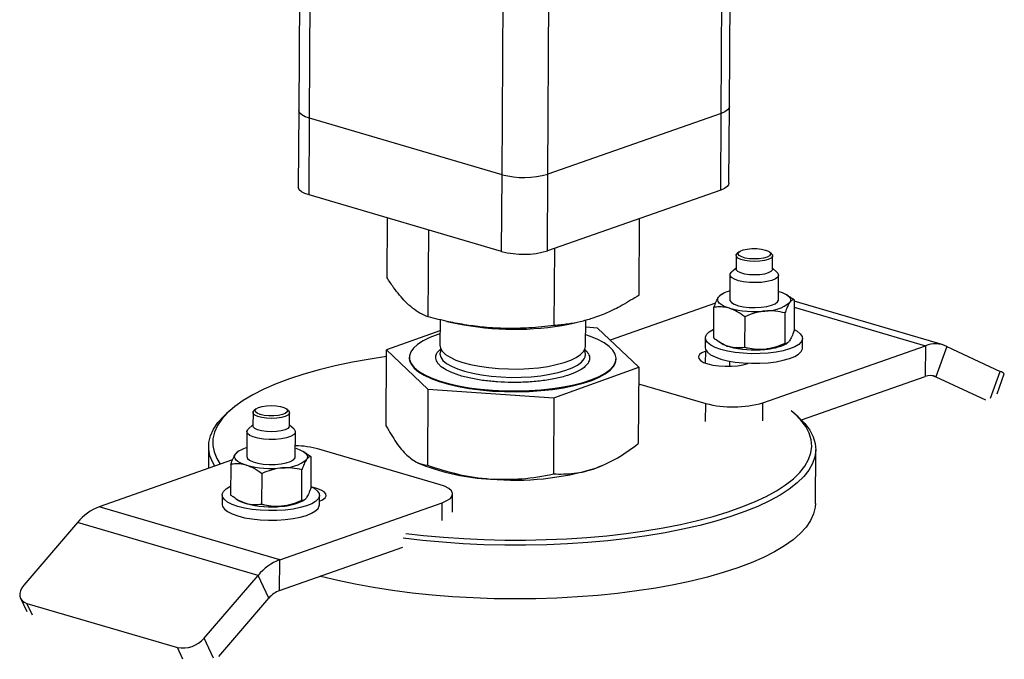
# Model space of a CAD drawing. Header units: millimetres. Extents: x 5 to 589, y 5 to 415.
# Tile 38 of 120: x 322.19 to 328.28, y 68.69 to 72.64. Entities that reach past the tile are written whole.
import ezdxf

# ---------------------------------------------------------------- set-up
doc = ezdxf.new("R2010")
doc.units = ezdxf.units.MM
doc.layers.add('TRAIT-FORT', color=4, linetype='Continuous', lineweight=25)

msp = doc.modelspace()

# ---------------------------------------------------------------- linework, layer by layer
at = {"layer": 'TRAIT-FORT', "color": 4, "linetype": 'Continuous', "lineweight": 25}
for p, q in [((323.9234, 73.0008), (323.9183, 72.0816)), ((323.9845, 72.0336), (323.9898, 72.9814)), ((326.5265, 72.0637), (326.5317, 72.9842)), ((326.5779, 72.1061), (326.5829, 73.0022)), ((325.4562, 71.6884), (325.4624, 72.7867)), ((325.1738, 71.6851), (325.1799, 72.7734)), ((323.9183, 72.0816), (323.9156, 71.6079)), ((326.5265, 72.0637), (325.4562, 71.6884)), ((326.5239, 71.59), (326.5265, 72.0637)), ((326.5752, 71.6325), (326.5779, 72.1061)), ((323.9818, 71.5599), (323.9845, 72.0336)), ((325.1738, 71.6851), (323.9845, 72.0336)), ((325.1711, 71.2114), (325.1738, 71.6851)), ((325.4536, 71.2147), (325.4562, 71.6884)), ((326.5239, 71.59), (325.4536, 71.2147)), ((325.1711, 71.2114), (323.9818, 71.5599)), ((324.4634, 71.0494), (324.4655, 71.4182)), ((326.0204, 70.9421), (326.023, 71.4144)), ((324.7181, 70.8075), (324.7211, 71.3433)), ((325.4966, 70.7538), (325.4992, 71.2307)), ((326.6379, 71.2082), (326.6261, 71.1978)), ((326.8379, 71.1966), (326.8262, 71.2072)), ((326.6194, 71.1857), (326.6189, 71.1028)), ((326.8439, 71.1015), (326.8444, 71.1844)), ((326.619, 71.109), (326.5902, 71.0836)), ((326.8725, 71.082), (326.844, 71.1078)), ((326.5812, 71.0674), (326.5804, 70.9135)), ((326.8804, 70.9118), (326.8812, 71.0658)), ((326.532, 70.9476), (326.5244, 70.9431)), ((326.9413, 70.938), (326.9291, 70.9454)), ((326.9784, 70.9124), (326.9773, 70.7229)), ((327.8983, 70.634), (326.9783, 70.9036)), ((326.4925, 70.8926), (325.8409, 70.6642)), ((326.4811, 70.6761), (326.4822, 70.8655)), ((326.9781, 70.8665), (327.7879, 70.6291)), ((324.7908, 70.7901), (324.7899, 70.6319)), ((324.8338, 70.7796), (324.8947, 70.7665)), ((325.6899, 70.6268), (325.6908, 70.7867)), ((326.673, 70.8081), (326.6719, 70.6187)), ((326.9211, 70.8316), (326.92, 70.6421)), ((324.7904, 70.7217), (324.4609, 70.6033)), ((325.5866, 70.7626), (325.6322, 70.7719)), ((325.7633, 70.7379), (325.6905, 70.7429)), ((326.0179, 70.496), (325.7633, 70.7379)), ((326.4291, 70.6775), (326.4287, 70.6183)), ((327.0287, 70.6149), (327.0291, 70.6741)), ((324.4583, 70.1333), (324.4609, 70.6033)), ((324.4609, 70.6033), (324.7156, 70.3614)), ((326.4357, 70.5976), (326.4314, 70.5961)), ((326.5181, 70.6505), (326.5303, 70.643)), ((326.7845, 70.2773), (327.7879, 70.6291)), ((326.9274, 70.6408), (326.9351, 70.6454)), ((327.7879, 70.6291), (327.7868, 70.4397)), ((327.9214, 70.6253), (327.8536, 70.4377)), ((327.9214, 70.6253), (328.2509, 70.4707)), ((324.6006, 70.558), (324.6006, 70.5532)), ((325.8783, 70.5461), (325.8783, 70.5508)), ((326.431, 70.5213), (326.4314, 70.5961)), ((325.4941, 70.3077), (326.0179, 70.496)), ((326.0179, 70.496), (326.0153, 70.026)), ((326.5783, 70.5343), (326.5781, 70.5021)), ((326.6916, 70.5198), (326.6958, 70.5213)), ((327.0223, 70.1716), (327.7868, 70.4397)), ((327.8299, 70.4447), (327.8536, 70.4377)), ((327.8536, 70.4377), (328.1593, 70.2943)), ((328.1912, 70.3054), (328.2509, 70.4707)), ((328.2313, 70.3331), (328.2756, 70.4554)), ((324.7156, 70.3614), (324.7129, 69.8914)), ((324.7156, 70.3614), (325.4941, 70.3077)), ((326.0173, 70.3945), (326.4315, 70.2731)), ((325.4941, 70.3077), (325.4914, 69.8377)), ((323.6546, 70.2395), (323.6428, 70.2291)), ((323.8546, 70.2279), (323.8429, 70.2384)), ((326.4308, 70.1624), (326.4315, 70.2731)), ((326.7839, 70.1666), (326.7845, 70.2773)), ((323.4964, 70.2313), (323.4727, 70.2104)), ((323.6361, 70.2169), (323.6357, 70.134)), ((323.8607, 70.1328), (323.8611, 70.2157)), ((327.0022, 70.1907), (326.9788, 70.2118)), ((323.6357, 70.1403), (323.6069, 70.1149)), ((323.8892, 70.1133), (323.8607, 70.139)), ((323.598, 70.0987), (323.5971, 69.9448)), ((323.8971, 69.9431), (323.898, 70.097)), ((323.3614, 70.0083), (323.3606, 69.8718)), ((324.786, 69.7735), (324.0427, 69.9913)), ((323.5487, 69.9789), (323.5411, 69.9744)), ((323.9581, 69.9693), (323.9459, 69.9767)), ((323.994, 69.7542), (323.9951, 69.9437)), ((327.1095, 69.6557), (327.1113, 69.9873)), ((323.5092, 69.9239), (322.6863, 69.6353)), ((323.4989, 69.8968), (323.4978, 69.7073)), ((324.6526, 69.9074), (324.6782, 69.8959)), ((325.753, 69.8737), (325.7933, 69.8896)), ((325.7933, 69.8896), (325.797, 69.8912)), ((323.6897, 69.8394), (323.6886, 69.65)), ((323.9367, 69.6734), (323.9378, 69.8629)), ((323.4458, 69.7088), (323.4455, 69.6496)), ((324.0454, 69.6462), (324.0458, 69.7054)), ((324.8682, 69.6027), (324.8688, 69.7135)), ((323.8012, 69.3086), (322.6863, 69.6353)), ((323.5348, 69.6817), (323.547, 69.6743)), ((323.8012, 69.3086), (324.8046, 69.6604)), ((323.9441, 69.6721), (323.9518, 69.6766)), ((324.804, 69.5497), (324.8046, 69.6604)), ((322.5522, 69.5377), (322.2197, 69.1509)), ((323.6672, 69.2109), (322.5522, 69.5377)), ((323.8002, 69.1191), (324.5618, 69.3862)), ((323.8002, 69.1191), (323.8012, 69.3086)), ((323.3346, 68.8242), (323.6672, 69.2109)), ((323.7331, 69.0703), (323.6672, 69.2109)), ((322.1994, 69.0706), (322.2382, 68.988)), ((322.2398, 69.0391), (323.169, 68.7668)), ((322.2742, 68.9659), (322.2398, 69.0391)), ((323.4246, 68.7114), (323.7331, 69.0703)), ((323.3928, 68.7003), (323.3346, 68.8242)), ((323.2033, 68.6936), (323.169, 68.7668))]:
    msp.add_line(p, q, dxfattribs=at)
at = {"layer": 'TRAIT-FORT', "color": 4, "linetype": 'Continuous', "lineweight": 25, "flags": 128}
for points in [[(323.9845, 72.0336), (323.9581, 72.043), (323.9378, 72.0538), (323.9244, 72.0657), (323.9186, 72.0782), (323.9183, 72.0816)], [(323.9845, 72.0336), (323.9581, 72.043), (323.9378, 72.0538), (323.9244, 72.0657), (323.9186, 72.0782), (323.9183, 72.0816)], [(326.5779, 72.1061), (326.5758, 72.0971), (326.5664, 72.085), (326.5498, 72.0737), (326.5265, 72.0637)], [(326.5779, 72.1061), (326.5758, 72.0971), (326.5664, 72.085), (326.5498, 72.0737), (326.5265, 72.0637)], [(326.5752, 71.6325), (326.5731, 71.6234), (326.5637, 71.6113), (326.5471, 71.6), (326.5239, 71.59)], [(323.9818, 71.5599), (323.9554, 71.5693), (323.9351, 71.5802), (323.9218, 71.592), (323.9159, 71.6045), (323.9156, 71.6079)], [(326.7617, 71.1662), (326.7322, 71.1649), (326.7027, 71.1664), (326.6758, 71.1707), (326.6539, 71.1773), (326.639, 71.1856), (326.6323, 71.1949), (326.6344, 71.2044), (326.6453, 71.2132), (326.6638, 71.2206), (326.6884, 71.2259), (326.7169, 71.2286), (326.7467, 71.2285), (326.7752, 71.2255), (326.7998, 71.22), (326.8185, 71.2125), (326.8294, 71.2036), (326.8317, 71.194), (326.8251, 71.1848), (326.8103, 71.1766), (326.7885, 71.1702), (326.7617, 71.1662)], [(326.7653, 71.1505), (326.7337, 71.149), (326.7019, 71.1505), (326.6726, 71.1547), (326.6481, 71.1614), (326.6303, 71.1701), (326.6208, 71.1799), (326.6203, 71.1901), (326.6261, 71.1978)], [(326.8379, 71.1966), (326.843, 71.1902), (326.8435, 71.1799), (326.835, 71.1701), (326.8181, 71.1614), (326.7942, 71.1547), (326.7653, 71.1505)], [(326.7758, 71.0205), (326.7387, 71.0186), (326.7013, 71.0197), (326.6656, 71.0238), (326.6342, 71.0305), (326.6088, 71.0395), (326.5911, 71.0502), (326.5822, 71.0619), (326.5827, 71.074), (326.5902, 71.0836)], [(326.7648, 71.0676), (326.7332, 71.0661), (326.7015, 71.0676), (326.6721, 71.0718), (326.6476, 71.0785), (326.6299, 71.0872), (326.6204, 71.097), (326.6189, 71.1028)], [(326.8439, 71.1015), (326.843, 71.097), (326.8345, 71.0872), (326.8176, 71.0785), (326.7937, 71.0718), (326.7648, 71.0676)], [(326.8725, 71.082), (326.877, 71.0772), (326.8812, 71.0652), (326.876, 71.0533), (326.8618, 71.0423), (326.8393, 71.0327), (326.81, 71.0253), (326.7758, 71.0205)], [(326.8831, 70.9648), (326.9033, 70.9578), (326.9206, 70.9501), (326.9347, 70.9418), (326.9452, 70.9329), (326.9521, 70.9238), (326.9552, 70.9144), (326.9544, 70.905), (326.9498, 70.8957)], [(326.5777, 70.8605), (326.5574, 70.8675), (326.5401, 70.8752), (326.5261, 70.8835), (326.5155, 70.8924), (326.5086, 70.9016), (326.5056, 70.9109), (326.5063, 70.9203), (326.5109, 70.9296)], [(326.5804, 70.9135), (326.5813, 70.908), (326.5902, 70.8963), (326.6079, 70.8855), (326.6333, 70.8765), (326.6648, 70.8698), (326.7004, 70.8658), (326.7379, 70.8647), (326.7749, 70.8666)], [(326.7749, 70.8666), (326.8091, 70.8714), (326.8384, 70.8788), (326.8609, 70.8883), (326.8752, 70.8994), (326.8804, 70.9113), (326.8804, 70.9118)], [(326.9773, 70.7285), (326.9957, 70.7185), (327.0155, 70.7029), (327.0266, 70.6865), (327.0287, 70.6697), (327.0217, 70.6532), (327.0057, 70.6373), (326.9814, 70.6226), (326.9494, 70.6095), (326.9107, 70.5985), (326.8665, 70.5898), (326.8181, 70.5837), (326.767, 70.5804), (326.7147, 70.58), (326.6629, 70.5825), (326.6131, 70.5878), (326.5668, 70.5959), (326.5255, 70.6063), (326.4903, 70.6189), (326.4624, 70.6332), (326.4426, 70.6487), (326.4315, 70.6652), (326.4294, 70.6819), (326.4364, 70.6984), (326.4524, 70.7143), (326.4767, 70.729), (326.4814, 70.7312)], [(324.7903, 70.7021), (324.7765, 70.6976), (324.7276, 70.6793), (324.686, 70.6593), (324.6522, 70.6378), (324.6265, 70.6152), (324.6095, 70.5916), (324.6014, 70.5676), (324.6021, 70.5434), (324.6119, 70.5193), (324.6304, 70.4957), (324.6575, 70.4729), (324.6928, 70.4513), (324.7357, 70.4312), (324.7857, 70.4127), (324.8421, 70.3963), (324.904, 70.382), (324.9707, 70.3702), (325.0411, 70.361), (325.1144, 70.3545)], [(325.1144, 70.3545), (325.1893, 70.3508), (325.265, 70.3499), (325.3403, 70.352), (325.4142, 70.3568), (325.4857, 70.3645), (325.5537, 70.3748), (325.6173, 70.3876), (325.6756, 70.4028), (325.7277, 70.4201), (325.773, 70.4392), (325.8108, 70.46), (325.8406, 70.4822), (325.862, 70.5053), (325.8746, 70.5291), (325.8783, 70.5533), (325.873, 70.5775), (325.8589, 70.6014), (325.836, 70.6246), (325.8048, 70.6468), (325.7656, 70.6677), (325.719, 70.6871), (325.6903, 70.697)], [(324.7976, 70.6073), (324.7932, 70.5986), (324.7896, 70.5786), (324.7948, 70.5585), (324.8086, 70.5388), (324.8308, 70.5199), (324.8609, 70.5021), (324.8985, 70.4859), (324.9426, 70.4713), (324.9926, 70.4589), (325.0473, 70.4488), (325.1058, 70.4412), (325.1669, 70.4363), (325.2294, 70.4341), (325.2922, 70.4348), (325.3538, 70.4382), (325.4133, 70.4443), (325.4694, 70.4531), (325.521, 70.4643), (325.5671, 70.4777), (325.6069, 70.493), (325.6395, 70.51), (325.6643, 70.5284), (325.6809, 70.5477)], [(324.7899, 70.6319), (324.793, 70.6148), (324.8046, 70.595), (324.8248, 70.5758), (324.853, 70.5577), (324.8887, 70.541), (324.9313, 70.5261), (324.9799, 70.5131), (325.0335, 70.5024), (325.0912, 70.4942), (325.1518, 70.4886)], [(325.1518, 70.4886), (325.214, 70.4857), (325.2768, 70.4856), (325.3389, 70.4884), (325.399, 70.4938), (325.456, 70.5019), (325.5089, 70.5125), (325.5564, 70.5254), (325.5979, 70.5403), (325.6323, 70.5569), (325.6592, 70.5749), (325.6778, 70.594), (325.6879, 70.6138), (325.6899, 70.6268)], [(326.4287, 70.6183), (326.4311, 70.6059), (326.4422, 70.5895), (326.4621, 70.5739), (326.49, 70.5597), (326.5251, 70.5471), (326.5665, 70.5366), (326.6128, 70.5286), (326.6626, 70.5233), (326.7144, 70.5208), (326.7667, 70.5212), (326.8178, 70.5245), (326.8662, 70.5306), (326.9104, 70.5393), (326.9491, 70.5503), (326.9811, 70.5634), (327.0054, 70.5781), (327.0213, 70.594), (327.0284, 70.6105), (327.0287, 70.6149)], [(324.4607, 70.5629), (324.3598, 70.5473), (324.2495, 70.5273), (324.1439, 70.5048), (324.0435, 70.48), (323.9488, 70.4531), (323.8602, 70.4241), (323.7782, 70.3932), (323.7032, 70.3605), (323.6354, 70.3262), (323.5753, 70.2904), (323.5231, 70.2534), (323.479, 70.2152), (323.4434, 70.1762), (323.4162, 70.1364), (323.3978, 70.096), (323.3881, 70.0553), (323.3872, 70.0144), (323.3951, 69.9736), (323.4118, 69.933), (323.4338, 69.8975)], [(324.6006, 70.5532), (324.6021, 70.5386), (324.6118, 70.5145), (324.6304, 70.491), (324.6575, 70.4682), (324.6927, 70.4466), (324.7357, 70.4264), (324.7857, 70.408), (324.8421, 70.3915), (324.904, 70.3773), (324.9707, 70.3655), (325.0411, 70.3563), (325.1143, 70.3498)], [(325.1143, 70.3498), (325.1893, 70.3461), (325.265, 70.3452), (325.3403, 70.3472), (325.4142, 70.3521), (325.4857, 70.3597), (325.5537, 70.37), (325.6172, 70.3829), (325.6755, 70.398), (325.7277, 70.4153), (325.773, 70.4345), (325.8108, 70.4553), (325.8406, 70.4774), (325.8619, 70.5006), (325.8746, 70.5244), (325.8783, 70.5461)], [(326.4314, 70.5961), (326.4086, 70.586), (326.3935, 70.5745), (326.3868, 70.5622), (326.3889, 70.5496), (326.3996, 70.5375), (326.4184, 70.5264), (326.4444, 70.5169), (326.4763, 70.5095), (326.5125, 70.5044), (326.5511, 70.5021), (326.5902, 70.5026), (326.6279, 70.5058), (326.6623, 70.5117), (326.6916, 70.5198)], [(323.719, 70.2589), (323.7485, 70.2602), (323.778, 70.2586), (323.8049, 70.2543), (323.8267, 70.2478), (323.8417, 70.2394), (323.8484, 70.2301), (323.8462, 70.2206), (323.8354, 70.2118), (323.8169, 70.2044), (323.7923, 70.1991), (323.7638, 70.1964), (323.734, 70.1966), (323.7055, 70.1995), (323.6808, 70.205), (323.6622, 70.2125), (323.6513, 70.2214), (323.649, 70.231), (323.6555, 70.2402), (323.6704, 70.2484), (323.6922, 70.2548), (323.719, 70.2589)], [(323.4001, 69.8856), (323.3871, 69.9081), (323.3701, 69.9493), (323.3621, 69.9906), (323.363, 70.0321), (323.3728, 70.0733), (323.3915, 70.1142), (323.419, 70.1546), (323.4551, 70.1942), (323.4727, 70.2104)], [(323.8546, 70.2279), (323.8597, 70.2214), (323.8602, 70.2112), (323.8517, 70.2013), (323.8348, 70.1927), (323.8109, 70.186), (323.782, 70.1818), (323.7504, 70.1803), (323.7186, 70.1818), (323.6893, 70.186), (323.6648, 70.1927), (323.647, 70.2013), (323.6375, 70.2112), (323.637, 70.2214), (323.6428, 70.2291)], [(327.0022, 70.1907), (327.005, 70.1881), (327.0437, 70.1484), (327.0738, 70.1079), (327.0952, 70.067), (327.1077, 70.0257), (327.1113, 69.9842), (327.1059, 69.9429), (327.0916, 69.9018), (327.0685, 69.8611), (327.0367, 69.8211), (326.9963, 69.782), (326.9475, 69.7439), (326.8905, 69.7069), (326.8257, 69.6714), (326.7532, 69.6374), (326.6736, 69.6052), (326.5871, 69.5748), (326.4942, 69.5464), (326.3952, 69.5202), (326.2908, 69.4963), (326.1813, 69.4747), (326.0673, 69.4557), (325.9494, 69.4392), (325.828, 69.4254), (325.7039, 69.4143), (325.5775, 69.406), (325.4495, 69.4005), (325.3205, 69.3979), (325.191, 69.3981), (325.0618, 69.4012), (324.9335, 69.4071), (324.8065, 69.4158), (324.6816, 69.4273), (324.5621, 69.4412)], [(324.5802, 69.4712), (324.6892, 69.4586), (324.8124, 69.4473), (324.9376, 69.4386), (325.0643, 69.4328), (325.1918, 69.4298), (325.3195, 69.4295), (325.4468, 69.4322), (325.5731, 69.4376), (325.6978, 69.4458), (325.8203, 69.4567), (325.94, 69.4703), (326.0564, 69.4866), (326.1688, 69.5054), (326.2768, 69.5266), (326.3799, 69.5503), (326.4775, 69.5761), (326.5692, 69.6041), (326.6546, 69.6341), (326.7331, 69.6659), (326.8046, 69.6995), (326.8686, 69.7345), (326.9248, 69.7709), (326.9729, 69.8085), (327.0128, 69.8472), (327.0442, 69.8866), (327.067, 69.9267), (327.0811, 69.9673), (327.0864, 70.0081), (327.0829, 70.049), (327.0705, 70.0897), (327.0495, 70.1302), (327.0198, 70.1701), (326.9816, 70.2093), (326.9597, 70.2282)], [(323.8892, 70.1133), (323.897, 70.1025), (323.8965, 70.0905), (323.8867, 70.0789), (323.8682, 70.0686), (323.8421, 70.06), (323.8101, 70.0539), (323.7742, 70.0505), (323.7366, 70.0501), (323.6998, 70.0527), (323.666, 70.0581), (323.6373, 70.066), (323.6156, 70.076), (323.6022, 70.0873), (323.598, 70.0993), (323.6032, 70.1111), (323.6069, 70.1149)], [(323.8607, 70.1328), (323.8598, 70.1283), (323.8512, 70.1185), (323.8343, 70.1098), (323.8105, 70.1031), (323.7816, 70.0989), (323.7499, 70.0974), (323.7182, 70.0989), (323.6888, 70.1031), (323.6643, 70.1098), (323.6466, 70.1184), (323.6371, 70.1283), (323.6357, 70.134)], [(323.8998, 69.9961), (323.9201, 69.9891), (323.9374, 69.9814), (323.9514, 69.9731), (323.962, 69.9642), (323.9688, 69.955), (323.9719, 69.9457), (323.9712, 69.9362), (323.9666, 69.927)], [(323.5944, 69.8918), (323.5742, 69.8987), (323.5569, 69.9064), (323.5428, 69.9148), (323.5323, 69.9236), (323.5254, 69.9328), (323.5223, 69.9422), (323.5231, 69.9516), (323.5276, 69.9609)], [(323.5971, 69.9448), (323.6014, 69.9333), (323.6147, 69.922), (323.6365, 69.9121), (323.6651, 69.9041), (323.6989, 69.8987), (323.7358, 69.8961), (323.7733, 69.8965), (323.8092, 69.8999), (323.8412, 69.9061), (323.8673, 69.9146), (323.8859, 69.925), (323.8957, 69.9366), (323.8971, 69.9431)], [(323.8348, 69.6149), (323.7837, 69.6116), (323.7315, 69.6112), (323.6797, 69.6138), (323.6298, 69.6191), (323.5836, 69.6271), (323.5422, 69.6376), (323.507, 69.6501), (323.4791, 69.6644), (323.4593, 69.68), (323.4482, 69.6964), (323.4461, 69.7132), (323.4532, 69.7297), (323.4691, 69.7456), (323.4934, 69.7603), (323.4981, 69.7625)], [(323.994, 69.7597), (324.0125, 69.7497), (324.0323, 69.7341), (324.0434, 69.7177), (324.0454, 69.701), (324.0384, 69.6845), (324.0225, 69.6686), (323.9981, 69.6539), (323.9661, 69.6408), (323.9274, 69.6298), (323.8832, 69.621), (323.8348, 69.6149)], [(324.0456, 69.6694), (324.0656, 69.6785), (324.0807, 69.69), (324.0874, 69.7023), (324.0853, 69.7148), (324.0746, 69.727), (324.0558, 69.738), (324.0297, 69.7476), (324.0068, 69.7533)], [(324.8046, 69.6604), (324.8337, 69.6729), (324.8545, 69.687), (324.8662, 69.7022), (324.8685, 69.7178), (324.8611, 69.7334), (324.8444, 69.7482), (324.8191, 69.7618), (324.786, 69.7735)], [(323.4455, 69.6496), (323.4479, 69.6372), (323.459, 69.6208), (323.4788, 69.6052), (323.5067, 69.5909), (323.5419, 69.5784), (323.5832, 69.5679), (323.6295, 69.5599), (323.6793, 69.5546), (323.7311, 69.552), (323.7834, 69.5524), (323.8345, 69.5557)], [(323.8345, 69.5557), (323.8829, 69.5618), (323.9271, 69.5705), (323.9658, 69.5816), (323.9978, 69.5947), (324.0221, 69.6094), (324.0381, 69.6252), (324.0451, 69.6418), (324.0454, 69.6462)], [(327.1095, 69.6557), (327.1078, 69.632), (327.098, 69.5907), (327.0793, 69.5498), (327.0518, 69.5095), (327.0157, 69.4699), (326.971, 69.4312), (326.9181, 69.3937), (326.8572, 69.3574), (326.7885, 69.3226), (326.7124, 69.2895), (326.6293, 69.2582), (326.5395, 69.2288), (326.4436, 69.2015), (326.3418, 69.1764), (326.2348, 69.1536), (326.123, 69.1333), (326.007, 69.1155), (325.8872, 69.1004), (325.7644, 69.0879), (325.6391, 69.0782), (325.5118, 69.0713), (325.3832, 69.0672), (325.2539, 69.066), (325.1245, 69.0677), (324.9956, 69.0722), (324.8679, 69.0795), (324.7419, 69.0897), (324.6183, 69.1025), (324.4976, 69.1181), (324.3804, 69.1363), (324.2673, 69.157), (324.1588, 69.1801), (324.0554, 69.2055), (324.0504, 69.2069)], [(322.2197, 69.1509), (322.2073, 69.1339), (322.1989, 69.1165), (322.1949, 69.0993), (322.1954, 69.0831), (322.2005, 69.0685), (322.2098, 69.0559), (322.2231, 69.046), (322.2398, 69.0391)]]:
    msp.add_lwpolyline(points, dxfattribs=at)
at = {"layer": 'TRAIT-FORT', "color": 4, "linetype": 'Continuous', "lineweight": 25}
for centre, radius, start, end in [((325.309, 72.1942), 0.5268, 255.12709, 286.22925), ((325.3064, 71.7205), 0.5268, 255.12709, 286.22925), ((326.6081, 70.8327), 0.1373, 101.51098, 135.05403), ((326.7338, 71.4513), 0.6111, 255.20048, 275.95239), ((326.8017, 71.0801), 0.2366, 268.91235, 308.7882), ((325.2505, 72.5199), 1.7891, 258.53049, 280.8283), ((325.6394, 70.5758), 0.0501, 325.88302, 31.45699), ((326.6289, 70.813), 0.1965, 239.88825, 254.49924), ((326.7325, 71.2145), 0.6111, 255.20048, 275.95239), ((326.7787, 70.9435), 0.3372, 272.90794, 296.16665), ((327.85, 70.4666), 0.174, 65.77328, 110.91467), ((327.8179, 70.3584), 0.087, 65.77328, 110.91467), ((328.2394, 70.4247), 0.0474, 40.40602, 76.00339), ((326.6005, 70.9096), 0.6585, 255.12709, 286.22925), ((323.6248, 69.8639), 0.1373, 101.51098, 135.05403), ((323.8825, 69.3945), 0.6179, 74.97004, 88.60694), ((323.7505, 70.4826), 0.6111, 255.20048, 275.95239), ((323.8184, 70.1114), 0.2366, 268.91235, 308.7882), ((325.1597, 71.1276), 1.3225, 248.65219, 267.4946), ((325.2555, 71.503), 1.7035, 264.82389, 286.97941), ((322.8037, 69.3333), 0.3241, 111.24726, 140.90572), ((323.6456, 69.8443), 0.1965, 239.88825, 254.49924), ((323.7492, 70.2458), 0.6111, 255.20048, 275.95239), ((323.7955, 69.9747), 0.3372, 272.90794, 296.16665), ((323.9187, 69.0066), 0.3241, 111.24726, 140.90572), ((323.8589, 68.9681), 0.162, 111.24726, 140.90572), ((323.2026, 68.9377), 0.1741, 258.87823, 319.32706)]:
    msp.add_arc(centre, radius, start, end, dxfattribs=at)
for points, knots in [([(324.7181, 70.8075), (324.701, 70.8144), (324.6687, 70.8274), (324.6213, 70.8593), (324.5793, 70.8973), (324.5404, 70.9411), (324.5027, 70.9902), (324.4769, 71.029), (324.4634, 71.0494)], [0, 0, 0, 0, 0.202068, 0.3827, 0.555315, 0.692992, 0.838894, 1, 1, 1, 1]), ([(326.0204, 70.9421), (325.9854, 70.9203), (325.9191, 70.8789), (325.8216, 70.8309), (325.7352, 70.7978), (325.655, 70.7759), (325.5774, 70.7611), (325.5244, 70.7563), (325.4966, 70.7538)], [0, 0, 0, 0, 0.202068, 0.3827, 0.555315, 0.692992, 0.838894, 1, 1, 1, 1]), ([(326.4822, 70.8655), (326.4868, 70.8786), (326.4962, 70.905), (326.506, 70.9213), (326.5109, 70.9296)], [0, 0, 0, 0, 0.493244, 1, 1, 1, 1]), ([(326.5109, 70.9296), (326.515, 70.935), (326.5196, 70.9412), (326.524, 70.9426), (326.5246, 70.9428)], [0, 0, 0, 0, 0.879581, 1, 1, 1, 1]), ([(326.9409, 70.9373), (326.9485, 70.9329), (326.9612, 70.9255), (326.9734, 70.9162), (326.9784, 70.9124)], [0, 0, 0, 0, 0.594816, 1, 1, 1, 1]), ([(326.9784, 70.9124), (326.9738, 70.9125), (326.9646, 70.9126), (326.9548, 70.9014), (326.9498, 70.8957)], [0, 0, 0, 0, 0.493244, 1, 1, 1, 1]), ([(326.5777, 70.8605), (326.5642, 70.8637), (326.5369, 70.87), (326.5052, 70.8689), (326.4871, 70.8663), (326.4822, 70.8655)], [0, 0, 0, 0, 0.413688, 0.838028, 1, 1, 1, 1]), ([(326.673, 70.8081), (326.6577, 70.8193), (326.6268, 70.8419), (326.5942, 70.8543), (326.5777, 70.8605)], [0, 0, 0, 0, 0.493244, 1, 1, 1, 1]), ([(326.7972, 70.8435), (326.7796, 70.841), (326.7442, 70.8358), (326.7029, 70.8212), (326.6795, 70.811), (326.673, 70.8081)], [0, 0, 0, 0, 0.413688, 0.838028, 1, 1, 1, 1]), ([(326.9211, 70.8316), (326.9012, 70.8363), (326.861, 70.8457), (326.8186, 70.8443), (326.7972, 70.8435)], [0, 0, 0, 0, 0.493244, 1, 1, 1, 1]), ([(326.9498, 70.8957), (326.9458, 70.8891), (326.9376, 70.8757), (326.928, 70.8516), (326.9226, 70.8359), (326.9211, 70.8316)], [0, 0, 0, 0, 0.413688, 0.838028, 1, 1, 1, 1]), ([(325.4966, 70.7538), (325.4445, 70.7481), (325.346, 70.7374), (325.2012, 70.7343), (325.0728, 70.7412), (324.9537, 70.7562), (324.8382, 70.7773), (324.7594, 70.7971), (324.7181, 70.8075)], [0, 0, 0, 0, 0.202068, 0.3827, 0.555315, 0.692992, 0.838894, 1, 1, 1, 1]), ([(326.9773, 70.7229), (326.9727, 70.7099), (326.9633, 70.6835), (326.9535, 70.6671), (326.9485, 70.6588)], [0, 0, 0, 0, 0.493244, 1, 1, 1, 1]), ([(326.5764, 70.6237), (326.5629, 70.6286), (326.5356, 70.6387), (326.504, 70.6589), (326.4861, 70.6723), (326.4811, 70.6761)], [0, 0, 0, 0, 0.413688, 0.838028, 1, 1, 1, 1]), ([(326.9485, 70.6588), (326.9445, 70.654), (326.9363, 70.6443), (326.9269, 70.6416), (326.9215, 70.642), (326.92, 70.6421)], [0, 0, 0, 0, 0.413688, 0.838028, 1, 1, 1, 1]), ([(325.1465, 70.4058), (325.1183, 70.4082), (325.0604, 70.4132), (324.9788, 70.4275), (324.9039, 70.447), (324.8415, 70.4714), (324.8034, 70.4948), (324.7823, 70.5145), (324.7679, 70.5341), (324.7619, 70.5584), (324.77, 70.586), (324.7878, 70.6028), (324.7963, 70.6108)], [0, 0, 0, 0, 0.105247, 0.216799, 0.332988, 0.451643, 0.570298, 0.628459, 0.686637, 0.798188, 0.903435, 1, 1, 1, 1]), ([(325.6826, 70.6066), (325.6873, 70.6025), (325.6975, 70.5936), (325.7107, 70.5747), (325.7181, 70.5503), (325.7094, 70.5315), (325.7053, 70.5223)], [0, 0, 0, 0, 0.15171, 0.331185, 0.675316, 1, 1, 1, 1]), ([(326.6719, 70.6187), (326.6566, 70.6167), (326.6255, 70.6127), (326.5929, 70.62), (326.5764, 70.6237)], [0, 0, 0, 0, 0.4932444, 1, 1, 1, 1]), ([(326.7958, 70.6067), (326.7783, 70.606), (326.7429, 70.6045), (326.7018, 70.6113), (326.6784, 70.6171), (326.6719, 70.6187)], [0, 0, 0, 0, 0.413688, 0.838028, 1, 1, 1, 1]), ([(326.92, 70.6421), (326.9001, 70.6337), (326.8597, 70.6166), (326.8173, 70.61), (326.7958, 70.6067)], [0, 0, 0, 0, 0.493244, 1, 1, 1, 1]), ([(325.7053, 70.5223), (325.6981, 70.5133), (325.6833, 70.4949), (325.64, 70.469), (325.5804, 70.4453), (325.5049, 70.4257), (325.4325, 70.4138), (325.3714, 70.4074), (325.3103, 70.4032), (325.2343, 70.4012), (325.1752, 70.4043), (325.1465, 70.4058)], [0, 0, 0, 0, 0.1164968, 0.2399717, 0.3685799, 0.4999174, 0.6312549, 0.6956328, 0.7600283, 0.8835032, 1, 1, 1, 1]), ([(324.4583, 70.1333), (324.4789, 70.0979), (324.5099, 70.0444), (324.5527, 69.9877), (324.5744, 69.9654), (324.5853, 69.9542)], [0, 0, 0, 0, 0.495251, 0.746818, 1, 1, 1, 1]), ([(325.753, 69.8737), (325.7969, 69.8924), (325.8857, 69.9302), (325.9718, 69.9938), (326.0153, 70.026)], [0, 0, 0, 0, 0.494511, 1, 1, 1, 1]), ([(323.4989, 69.8968), (323.5035, 69.9098), (323.5129, 69.9363), (323.5227, 69.9526), (323.5276, 69.9609)], [0, 0, 0, 0, 0.4932444, 1, 1, 1, 1]), ([(323.5276, 69.9609), (323.5317, 69.9663), (323.5363, 69.9725), (323.5408, 69.9739), (323.5413, 69.9741)], [0, 0, 0, 0, 0.879581, 1, 1, 1, 1]), ([(323.9576, 69.9686), (323.9652, 69.9642), (323.9779, 69.9568), (323.9901, 69.9475), (323.9951, 69.9437)], [0, 0, 0, 0, 0.594816, 1, 1, 1, 1]), ([(323.9951, 69.9437), (323.9905, 69.9438), (323.9813, 69.9439), (323.9715, 69.9327), (323.9666, 69.927)], [0, 0, 0, 0, 0.493244, 1, 1, 1, 1]), ([(324.5853, 69.9542), (324.6067, 69.9368), (324.6498, 69.9018), (324.6918, 69.8949), (324.7129, 69.8914)], [0, 0, 0, 0, 0.494511, 1, 1, 1, 1]), ([(323.5944, 69.8918), (323.581, 69.8949), (323.5537, 69.9013), (323.5219, 69.9001), (323.5039, 69.8975), (323.4989, 69.8968)], [0, 0, 0, 0, 0.413688, 0.838028, 1, 1, 1, 1]), ([(323.6897, 69.8394), (323.6745, 69.8506), (323.6435, 69.8732), (323.6109, 69.8855), (323.5944, 69.8918)], [0, 0, 0, 0, 0.493244, 1, 1, 1, 1]), ([(323.8139, 69.8748), (323.7964, 69.8723), (323.7609, 69.8671), (323.7197, 69.8525), (323.6962, 69.8423), (323.6897, 69.8394)], [0, 0, 0, 0, 0.413688, 0.838028, 1, 1, 1, 1]), ([(323.9378, 69.8629), (323.918, 69.8675), (323.8777, 69.877), (323.8354, 69.8756), (323.8139, 69.8748)], [0, 0, 0, 0, 0.493244, 1, 1, 1, 1]), ([(323.9666, 69.927), (323.9625, 69.9203), (323.9543, 69.9069), (323.9448, 69.8828), (323.9393, 69.8672), (323.9378, 69.8629)], [0, 0, 0, 0, 0.413688, 0.838028, 1, 1, 1, 1]), ([(324.7129, 69.8914), (324.7761, 69.8712), (324.8712, 69.8408), (325.0021, 69.8157), (325.0685, 69.8095), (325.1019, 69.8064)], [0, 0, 0, 0, 0.495251, 0.746818, 1, 1, 1, 1]), ([(325.4914, 69.8377), (325.5339, 69.8372), (325.5979, 69.8364), (325.6859, 69.852), (325.7306, 69.8665), (325.753, 69.8737)], [0, 0, 0, 0, 0.495251, 0.746818, 1, 1, 1, 1]), ([(325.1019, 69.8064), (325.1671, 69.8048), (325.299, 69.8017), (325.4268, 69.8256), (325.4914, 69.8377)], [0, 0, 0, 0, 0.494511, 1, 1, 1, 1]), ([(323.994, 69.7542), (323.9894, 69.7412), (323.98, 69.7148), (323.9702, 69.6984), (323.9652, 69.6901)], [0, 0, 0, 0, 0.493244, 1, 1, 1, 1]), ([(323.5931, 69.655), (323.5796, 69.6599), (323.5524, 69.67), (323.5208, 69.6902), (323.5028, 69.7036), (323.4978, 69.7073)], [0, 0, 0, 0, 0.413688, 0.838028, 1, 1, 1, 1]), ([(323.9652, 69.6901), (323.9612, 69.6853), (323.953, 69.6756), (323.9436, 69.6729), (323.9382, 69.6733), (323.9367, 69.6734)], [0, 0, 0, 0, 0.413688, 0.838028, 1, 1, 1, 1]), ([(323.6886, 69.65), (323.6733, 69.648), (323.6423, 69.644), (323.6096, 69.6513), (323.5931, 69.655)], [0, 0, 0, 0, 0.493244, 1, 1, 1, 1]), ([(323.8126, 69.638), (323.7951, 69.6372), (323.7596, 69.6357), (323.7185, 69.6425), (323.6951, 69.6483), (323.6886, 69.65)], [0, 0, 0, 0, 0.413688, 0.838028, 1, 1, 1, 1]), ([(323.9367, 69.6734), (323.9168, 69.665), (323.8765, 69.6479), (323.8341, 69.6413), (323.8126, 69.638)], [0, 0, 0, 0, 0.493244, 1, 1, 1, 1])]:
    msp.add_open_spline(points, degree=3, knots=knots, dxfattribs=at)

doc.saveas('drawing.dxf')
